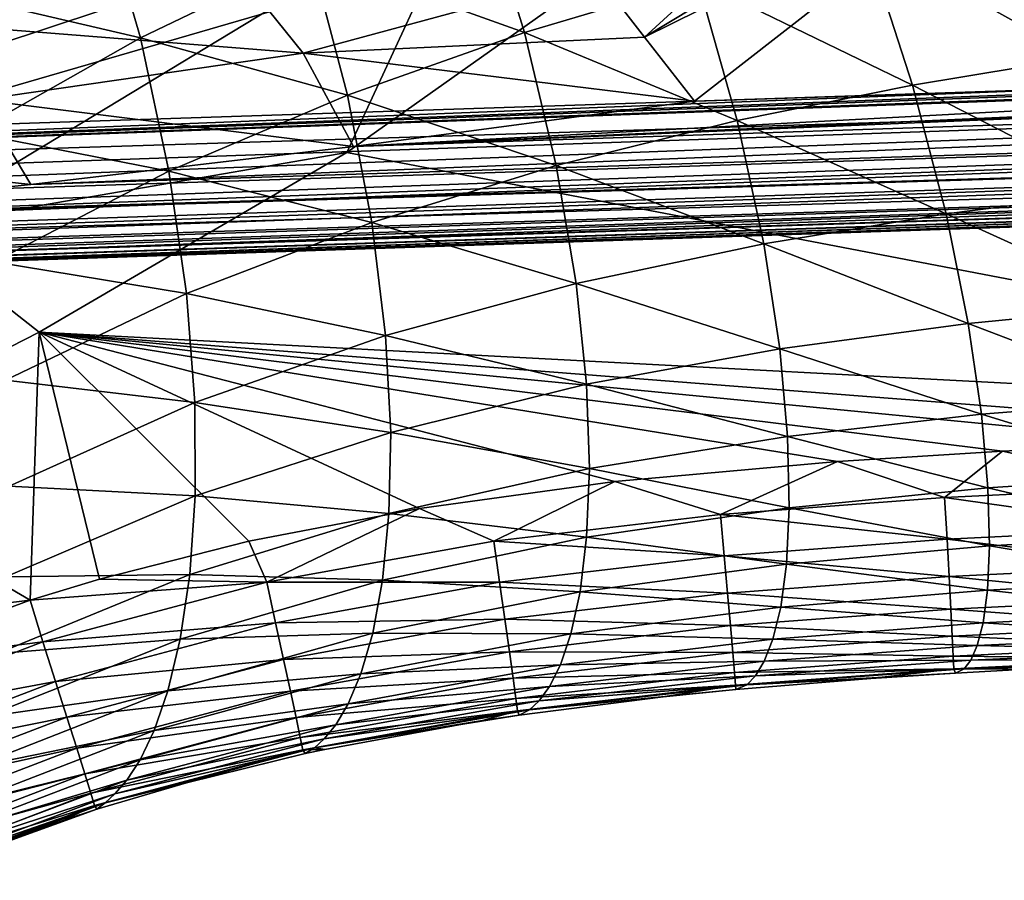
# Model space of a CAD drawing. Header units: metres. Extents: x -59 to 113, y -107 to 107.
# Tile 78 of 192: x 12.02 to 16.5, y -24.93 to -21.01. Entities that reach past the tile are written whole.
import ezdxf

# ---------------------------------------------------------------- set-up
doc = ezdxf.new("R2010")
doc.units = ezdxf.units.M
doc.layers.add('solid_20_382_333_XXX', color=7, linetype='CONTINUOUS')

msp = doc.modelspace()

# ---------------------------------------------------------------- linework, layer by layer
at = {"layer": 'solid_20_382_333_XXX'}
for points in [[(19.944893, -22.848982, -23.18149), (18.026672, -18.01338, -23.171852), (15.87557, -19.939585, -23.157427)], [(14.865498, -21.090841, 27.912806), (14.641755, -20.803179, 27.827457), (16.907011, -19.227375, 27.695572)], [(14.865498, -21.090841, 27.912806), (16.907011, -19.227375, 27.695572), (17.293257, -19.626072, 27.778095)], [(14.865498, -21.090841, 27.912806), (17.293257, -19.626072, 27.778095), (16.512566, -20.276058, 27.845564)], [(17.585377, -19.686701, 31.286619), (11.324098, -21.507853, 31.105906), (16.896515, -21.323828, 31.108234)], [(17.585377, -19.686701, 31.286619), (12.394507, -19.858393, 31.278002), (11.324098, -21.507853, 31.105906)], [(12.394507, -19.858393, 31.278002), (6.070678, -21.680489, 31.102627), (11.324098, -21.507853, 31.105906)], [(12.394507, -19.858393, 31.278002), (7.17279, -20.034718, 31.265097), (6.070678, -21.680489, 31.102627)], [(10.903234, -20.807035, -22.592031), (11.19287, -21.364815, -22.887104), (13.683805, -19.857246, -22.900255)], [(13.683805, -19.857246, -22.900255), (11.19287, -21.364815, -22.887104), (14.066587, -20.412836, -23.08486)], [(19.944893, -22.848982, -23.18149), (15.87557, -19.939585, -23.157427), (13.509128, -21.617794, -23.143333)], [(14.066587, -20.412836, -23.08486), (13.509128, -21.617794, -23.143333), (15.87557, -19.939585, -23.157427)], [(14.865498, -21.090841, 27.912806), (16.512566, -20.276058, 27.845564), (15.092517, -21.383764, 27.964149)], [(16.512566, -20.276058, 27.845564), (21.079197, -21.1847, 27.962294), (15.092517, -21.383764, 27.964149)], [(11.19287, -21.364815, -22.887104), (11.504811, -21.963945, -23.071209), (14.066587, -20.412836, -23.08486)], [(14.066587, -20.412836, -23.08486), (11.504811, -21.963945, -23.071209), (13.509128, -21.617794, -23.143333)], [(13.344069, -20.720913, -49.945259), (14.112198, -20.402952, -49.856232), (14.31851, -21.069441, -48.470928)], [(14.31851, -21.069441, -48.470928), (14.112198, -20.402952, -49.856232), (15.107958, -20.83456, -48.400845)], [(11.647552, -20.879129, -51.448006), (12.372334, -20.423544, -51.305489), (12.567535, -21.094126, -50.072376)], [(12.567535, -21.094126, -50.072376), (12.372334, -20.423544, -51.305489), (13.344069, -20.720913, -49.945259)], [(15.870552, -20.642258, -48.373001), (16.594412, -20.486, -48.390541), (16.847239, -21.18479, -46.804352)], [(15.107958, -20.83456, -48.400845), (15.870552, -20.642258, -48.373001), (16.086208, -21.309788, -46.810299)], [(16.086208, -21.309788, -46.810299), (15.870552, -20.642258, -48.373001), (16.847239, -21.18479, -46.804352)], [(11.526435, -21.023624, 27.452446), (11.226476, -20.70681, 27.041061), (12.986818, -20.762516, 27.554955)], [(12.567535, -21.094126, -50.072376), (13.344069, -20.720913, -49.945259), (13.511069, -21.355862, -48.580673)], [(13.511069, -21.355862, -48.580673), (13.344069, -20.720913, -49.945259), (14.31851, -21.069441, -48.470928)], [(11.526435, -21.023624, 27.452446), (12.986818, -20.762516, 27.554955), (13.309166, -21.164511, 27.815811)], [(13.309166, -21.164511, 27.815811), (12.986818, -20.762516, 27.554955), (14.641755, -20.803179, 27.827457)], [(13.309166, -21.164511, 27.815811), (14.641755, -20.803179, 27.827457), (14.865498, -21.090841, 27.912806)], [(26.83519, -20.992535, 27.961468), (30.818829, -20.858837, 27.96139), (13.538572, -21.589146, 27.999987)], [(30.290905, -21.031292, 27.997993), (13.538572, -21.589146, 27.999987), (30.818829, -20.858837, 27.96139)], [(14.31851, -21.069441, -48.470928), (15.107958, -20.83456, -48.400845), (15.287313, -21.471003, -46.860184)], [(15.287313, -21.471003, -46.860184), (15.107958, -20.83456, -48.400845), (16.086208, -21.309788, -46.810299)], [(30.49317, -20.869997, 31.110304), (27.814322, -20.960037, 31.110262), (1.101707, -21.94437, 31.080795)], [(30.475487, -21.025646, 31.073507), (30.49317, -20.869997, 31.110304), (1.101707, -21.94437, 31.080795)], [(11.802565, -21.527462, -50.234447), (11.647552, -20.879129, -51.448006), (12.567535, -21.094126, -50.072376)], [(27.814322, -20.960037, 31.110262), (22.479971, -21.138454, 31.10965), (1.101707, -21.94437, 31.080795)], [(13.538572, -21.589146, 27.999987), (21.079197, -21.1847, 27.962294), (26.83519, -20.992535, 27.961468)], [(30.475487, -21.025646, 31.073507), (1.101707, -21.94437, 31.080795), (1.105069, -22.042313, 31.04858)], [(30.475487, -21.025646, 31.073507), (1.105069, -22.042313, 31.04858), (1.108238, -22.134462, 31.002312)], [(30.480618, -21.178225, 30.99601), (30.475487, -21.025646, 31.073507), (1.108238, -22.134462, 31.002312)], [(11.838169, -21.377066, 27.790886), (11.526435, -21.023624, 27.452446), (13.309166, -21.164511, 27.815811)], [(30.290905, -21.031292, 27.997993), (12.068036, -21.763153, 28.058784), (13.538572, -21.589146, 27.999987)], [(30.290905, -21.031292, 27.997993), (30.296041, -21.184017, 28.075417), (12.068036, -21.763153, 28.058784)], [(13.511069, -21.355862, -48.580673), (14.31851, -21.069441, -48.470928), (14.462792, -21.676222, -46.950748)], [(14.462792, -21.676222, -46.950748), (14.31851, -21.069441, -48.470928), (15.287313, -21.471003, -46.860184)], [(11.802565, -21.527462, -50.234447), (12.567535, -21.094126, -50.072376), (12.697794, -21.702374, -48.727234)], [(12.697794, -21.702374, -48.727234), (12.567535, -21.094126, -50.072376), (13.511069, -21.355862, -48.580673)], [(13.309166, -21.164511, 27.815811), (14.865498, -21.090841, 27.912806), (15.092517, -21.383764, 27.964149)], [(22.479971, -21.138454, 31.10965), (20.209576, -21.213984, 31.109173), (1.101707, -21.94437, 31.080795)], [(30.480618, -21.178225, 30.99601), (1.108238, -22.134462, 31.002312), (1.11115, -22.218786, 30.943016)], [(30.480618, -21.178225, 30.99601), (1.11115, -22.218786, 30.943016), (1.113746, -22.293465, 30.871994)], [(30.485077, -21.310898, 30.879894), (30.480618, -21.178225, 30.99601), (1.113746, -22.293465, 30.871994)], [(11.838169, -21.377066, 27.790886), (13.309166, -21.164511, 27.815811), (13.538572, -21.589146, 27.999987)], [(13.538572, -21.589146, 27.999987), (13.309166, -21.164511, 27.815811), (15.092517, -21.383764, 27.964149)], [(20.209576, -21.213984, 31.109173), (16.896515, -21.323828, 31.108234), (1.101707, -21.94437, 31.080795)], [(30.296041, -21.184017, 28.075417), (10.661717, -21.910154, 28.131067), (12.068036, -21.763153, 28.058784)], [(30.296041, -21.184017, 28.075417), (30.300507, -21.316853, 28.191526), (10.661717, -21.910154, 28.131067)], [(13.538572, -21.589146, 27.999987), (15.092517, -21.383764, 27.964149), (21.079197, -21.1847, 27.962294)], [(16.086208, -21.309788, -46.810299), (16.847239, -21.18479, -46.804352), (17.033173, -21.797213, -45.102844)], [(30.485077, -21.310898, 30.879894), (1.113746, -22.293465, 30.871994), (1.115974, -22.356907, 30.790766)], [(30.488415, -21.410225, 30.734539), (30.485077, -21.310898, 30.879894), (1.115974, -22.356907, 30.790766)], [(15.287313, -21.471003, -46.860184), (16.086208, -21.309788, -46.810299), (16.239357, -21.897348, -45.132069)], [(16.239357, -21.897348, -45.132069), (16.086208, -21.309788, -46.810299), (17.033173, -21.797213, -45.102844)], [(16.896515, -21.323828, 31.108234), (11.324098, -21.507853, 31.105906), (1.101707, -21.94437, 31.080795)], [(30.300507, -21.316853, 28.191526), (9.18483, -22.043608, 28.217438), (10.580109, -21.918083, 28.135612)], [(30.300507, -21.316853, 28.191526), (30.30385, -21.416319, 28.336943), (9.18483, -22.043608, 28.217438)], [(30.300507, -21.316853, 28.191526), (10.580109, -21.918083, 28.135612), (10.661717, -21.910154, 28.131067)], [(12.697794, -21.702374, -48.727234), (13.511069, -21.355862, -48.580673), (13.622095, -21.935818, -47.079235)], [(13.622095, -21.935818, -47.079235), (13.511069, -21.355862, -48.580673), (14.462792, -21.676222, -46.950748)], [(10.35412, -21.577936, 27.792074), (11.838169, -21.377066, 27.790886), (12.068036, -21.763153, 28.058784)], [(11.838169, -21.377066, 27.790886), (13.538572, -21.589146, 27.999987), (12.068036, -21.763153, 28.058784)], [(30.488415, -21.410225, 30.734539), (1.115974, -22.356907, 30.790766), (1.117785, -22.407753, 30.701063)], [(30.488415, -21.410225, 30.734539), (1.117785, -22.407753, 30.701063), (1.119141, -22.444887, 30.604822)], [(30.490383, -21.468882, 30.574551), (30.488415, -21.410225, 30.734539), (1.119141, -22.444887, 30.604822)], [(30.30385, -21.416319, 28.336943), (6.412449, -22.239529, 28.387253), (7.71368, -22.155869, 28.307917)], [(30.30385, -21.416319, 28.336943), (30.305822, -21.475061, 28.497038), (6.412449, -22.239529, 28.387253)], [(30.30385, -21.416319, 28.336943), (7.71368, -22.155869, 28.307917), (9.18483, -22.043608, 28.217438)], [(30.303511, -21.49354, 28.656275), (0.756378, -22.487284, 29.535795), (0.755695, -22.487307, 28.670475)], [(1.304869, -22.468502, 28.648729), (30.303511, -21.49354, 28.656275), (0.755695, -22.487307, 28.670475)], [(0.938077, -22.481173, 30.401178), (0.756378, -22.487284, 29.535795), (30.303511, -21.49354, 28.656275)], [(1.120382, -22.47504, 30.401295), (0.938077, -22.481173, 30.401178), (30.303511, -21.49354, 28.656275)], [(30.490383, -21.468882, 30.574551), (1.119141, -22.444887, 30.604822), (1.120009, -22.46748, 30.504169)], [(30.490383, -21.468882, 30.574551), (1.120009, -22.46748, 30.504169), (30.489965, -21.48727, 30.415451)], [(1.120009, -22.46748, 30.504169), (1.120382, -22.47504, 30.401295), (30.489965, -21.48727, 30.415451)], [(30.489965, -21.48727, 30.415451), (1.120382, -22.47504, 30.401295), (30.303511, -21.49354, 28.656275)], [(1.304869, -22.468502, 28.648729), (1.895898, -22.447472, 28.623739), (30.303511, -21.49354, 28.656275)], [(30.303511, -21.49354, 28.656275), (1.895898, -22.447472, 28.623739), (3.41168, -22.388521, 28.553112)], [(30.305822, -21.475061, 28.497038), (3.41168, -22.388521, 28.553112), (4.857757, -22.323233, 28.477058)], [(30.305822, -21.475061, 28.497038), (30.303511, -21.49354, 28.656275), (3.41168, -22.388521, 28.553112)], [(30.305822, -21.475061, 28.497038), (4.857757, -22.323233, 28.477058), (6.242945, -22.249456, 28.397373)], [(30.305822, -21.475061, 28.497038), (6.242945, -22.249456, 28.397373), (6.412449, -22.239529, 28.387253)], [(14.462792, -21.676222, -46.950748), (15.287313, -21.471003, -46.860184), (15.40881, -22.033314, -45.203114)], [(15.40881, -22.033314, -45.203114), (15.287313, -21.471003, -46.860184), (16.239357, -21.897348, -45.132069)], [(11.900053, -22.115011, -48.907234), (11.802565, -21.527462, -50.234447), (12.697794, -21.702374, -48.727234)], [(10.35412, -21.577936, 27.792074), (12.068036, -21.763153, 28.058784), (10.661717, -21.910154, 28.131067)], [(11.504811, -21.963945, -23.071209), (12.106987, -22.436403, -23.135864), (13.509128, -21.617794, -23.143333)], [(19.944893, -22.848982, -23.18149), (13.509128, -21.617794, -23.143333), (12.106987, -22.436403, -23.135864)], [(11.900053, -22.115011, -48.907234), (12.697794, -21.702374, -48.727234), (12.778193, -22.259674, -47.242626)], [(12.778193, -22.259674, -47.242626), (12.697794, -21.702374, -48.727234), (13.622095, -21.935818, -47.079235)], [(13.622095, -21.935818, -47.079235), (14.462792, -21.676222, -46.950748), (14.554091, -22.214121, -45.312683)], [(14.554091, -22.214121, -45.312683), (14.462792, -21.676222, -46.950748), (15.40881, -22.033314, -45.203114)], [(16.239357, -21.897348, -45.132069), (17.033173, -21.797213, -45.102844), (17.163578, -22.315405, -43.306141)], [(15.40881, -22.033314, -45.203114), (16.239357, -21.897348, -45.132069), (16.340517, -22.396612, -43.356838)], [(16.340517, -22.396612, -43.356838), (16.239357, -21.897348, -45.132069), (17.163578, -22.315405, -43.306141)], [(12.778193, -22.259674, -47.242626), (13.622095, -21.935818, -47.079235), (13.685185, -22.451494, -45.457905)], [(13.685185, -22.451494, -45.457905), (13.622095, -21.935818, -47.079235), (14.554091, -22.214121, -45.312683)], [(11.504811, -21.963945, -23.071209), (10.970828, -23.016073, -23.130291), (12.106987, -22.436403, -23.135864)], [(14.554091, -22.214121, -45.312683), (15.40881, -22.033314, -45.203114), (15.482119, -22.512688, -43.447052)], [(15.482119, -22.512688, -43.447052), (15.40881, -22.033314, -45.203114), (16.340517, -22.396612, -43.356838)], [(11.953723, -22.654934, -47.437435), (11.900053, -22.115011, -48.907234), (12.778193, -22.259674, -47.242626)], [(13.685185, -22.451494, -45.457905), (14.554091, -22.214121, -45.312683), (14.601233, -22.673828, -43.573475)], [(14.601233, -22.673828, -43.573475), (14.554091, -22.214121, -45.312683), (15.482119, -22.512688, -43.447052)], [(11.953723, -22.654934, -47.437435), (12.778193, -22.259674, -47.242626), (12.815807, -22.756588, -45.635666)], [(12.815807, -22.756588, -45.635666), (12.778193, -22.259674, -47.242626), (13.685185, -22.451494, -45.457905)], [(16.340517, -22.396612, -43.356838), (17.163578, -22.315405, -43.306141), (17.249941, -22.743246, -41.426315)], [(15.482119, -22.512688, -43.447052), (16.340517, -22.396612, -43.356838), (16.400494, -22.810724, -41.494705)], [(16.400494, -22.810724, -41.494705), (16.340517, -22.396612, -43.356838), (17.249941, -22.743246, -41.426315)], [(12.065573, -23.657143, -23.134502), (12.106987, -22.436403, -23.135864), (10.970828, -23.016073, -23.130291)], [(12.380991, -23.561884, -23.136061), (12.106987, -22.436403, -23.135864), (12.065573, -23.657143, -23.134502)], [(18.1845, -22.908367, -23.169292), (19.944893, -22.848982, -23.18149), (12.106987, -22.436403, -23.135864)], [(17.310711, -22.941263, -23.163637), (18.1845, -22.908367, -23.169292), (12.106987, -22.436403, -23.135864)], [(16.49708, -22.978933, -23.158602), (17.310711, -22.941263, -23.163637), (12.106987, -22.436403, -23.135864)], [(15.744653, -23.025, -23.154131), (16.49708, -22.978933, -23.158602), (12.106987, -22.436403, -23.135864)], [(14.729674, -23.117254, -23.148367), (15.744653, -23.025, -23.154131), (12.106987, -22.436403, -23.135864)], [(13.840414, -23.239594, -23.143549), (14.729674, -23.117254, -23.148367), (12.106987, -22.436403, -23.135864)], [(13.06231, -23.389425, -23.139498), (13.840414, -23.239594, -23.143549), (12.106987, -22.436403, -23.135864)], [(12.380991, -23.561884, -23.136061), (13.06231, -23.389425, -23.139498), (12.106987, -22.436403, -23.135864)], [(12.815807, -22.756588, -45.635666), (13.685185, -22.451494, -45.457905), (13.70833, -22.893061, -43.733135)], [(13.70833, -22.893061, -43.733135), (13.685185, -22.451494, -45.457905), (14.601233, -22.673828, -43.573475)], [(14.601233, -22.673828, -43.573475), (15.482119, -22.512688, -43.447052), (15.517386, -22.911791, -41.599926)], [(15.517386, -22.911791, -41.599926), (15.482119, -22.512688, -43.447052), (16.400494, -22.810724, -41.494705)], [(11.969721, -23.137604, -45.842449), (11.953723, -22.654934, -47.437435), (12.815807, -22.756588, -45.635666)], [(13.70833, -22.893061, -43.733135), (14.601233, -22.673828, -43.573475), (14.613725, -23.057762, -41.738701)], [(14.613725, -23.057762, -41.738701), (14.601233, -22.673828, -43.573475), (15.517386, -22.911791, -41.599926)], [(16.400494, -22.810724, -41.494705), (17.249941, -22.743246, -41.426315), (17.303616, -23.087814, -39.473782)], [(11.969721, -23.137604, -45.842449), (12.815807, -22.756588, -45.635666), (12.817799, -23.182747, -43.922848)], [(12.817799, -23.182747, -43.922848), (12.815807, -22.756588, -45.635666), (13.70833, -22.893061, -43.733135)], [(15.517386, -22.911791, -41.599926), (16.400494, -22.810724, -41.494705), (16.430151, -23.145966, -39.554531)], [(16.430151, -23.145966, -39.554531), (16.400494, -22.810724, -41.494705), (17.303616, -23.087814, -39.473782)], [(12.817799, -23.182747, -43.922848), (13.70833, -22.893061, -43.733135), (13.700413, -23.262882, -41.908028)], [(13.700413, -23.262882, -41.908028), (13.70833, -22.893061, -43.733135), (14.613725, -23.057762, -41.738701)], [(14.613725, -23.057762, -41.738701), (15.517386, -22.911791, -41.599926), (15.52498, -23.236395, -39.668613)], [(15.52498, -23.236395, -39.668613), (15.517386, -22.911791, -41.599926), (16.430151, -23.145966, -39.554531)], [(17.231329, -23.141706, -23.182741), (17.310711, -22.941263, -23.163637), (16.49708, -22.978933, -23.158602)], [(12.065573, -23.657143, -23.134502), (10.970828, -23.016073, -23.130291), (8.301124, -24.11338, -23.118872)], [(16.232779, -23.190289, -23.176619), (16.49708, -22.978933, -23.158602), (15.744653, -23.025, -23.154131)], [(16.232779, -23.190289, -23.176619), (17.231329, -23.141706, -23.182741), (16.49708, -22.978933, -23.158602)], [(13.700413, -23.262882, -41.908028), (14.613725, -23.057762, -41.738701), (14.601429, -23.371437, -39.812912)], [(14.601429, -23.371437, -39.812912), (14.613725, -23.057762, -41.738701), (15.52498, -23.236395, -39.668613)], [(15.210968, -23.266802, -23.170666), (15.744653, -23.025, -23.154131), (14.729674, -23.117254, -23.148367)], [(15.210968, -23.266802, -23.170666), (16.232779, -23.190289, -23.176619), (15.744653, -23.025, -23.154131)], [(16.430151, -23.145966, -39.554531), (17.303616, -23.087814, -39.473782), (17.33271, -23.357979, -37.457394)], [(11.954377, -23.55208, -44.139095), (11.969721, -23.137604, -45.842449), (12.817799, -23.182747, -43.922848)], [(14.178041, -23.388697, -23.164949), (14.729674, -23.117254, -23.148367), (13.840414, -23.239594, -23.143549)], [(14.178041, -23.388697, -23.164949), (15.210968, -23.266802, -23.170666), (14.729674, -23.117254, -23.148367)], [(15.52498, -23.236395, -39.668613), (16.430151, -23.145966, -39.554531), (16.437346, -23.410095, -37.544357)], [(17.238535, -23.330732, -23.240902), (17.231329, -23.141706, -23.182741), (16.232779, -23.190289, -23.176619)], [(16.437346, -23.410095, -37.544357), (16.430151, -23.145966, -39.554531), (17.33271, -23.357979, -37.457394)], [(11.954377, -23.55208, -44.139095), (12.817799, -23.182747, -43.922848), (12.792435, -23.540609, -42.104721)], [(12.792435, -23.540609, -42.104721), (12.817799, -23.182747, -43.922848), (13.700413, -23.262882, -41.908028)], [(16.243681, -23.379169, -23.234814), (16.232779, -23.190289, -23.176619), (15.210968, -23.266802, -23.170666)], [(16.243681, -23.379169, -23.234814), (17.238535, -23.330732, -23.240902), (16.232779, -23.190289, -23.176619)], [(13.143743, -23.575979, -23.159498), (13.840414, -23.239594, -23.143549), (13.06231, -23.389425, -23.139498)], [(13.143743, -23.575979, -23.159498), (14.178041, -23.388697, -23.164949), (13.840414, -23.239594, -23.143549)], [(14.601429, -23.371437, -39.812912), (15.52498, -23.236395, -39.668613), (15.512472, -23.493179, -37.660332)], [(15.512472, -23.493179, -37.660332), (15.52498, -23.236395, -39.668613), (16.437346, -23.410095, -37.544357)], [(12.792435, -23.540609, -42.104721), (13.700413, -23.262882, -41.908028), (13.670782, -23.566412, -39.984524)], [(13.670782, -23.566412, -39.984524), (13.700413, -23.262882, -41.908028), (14.601429, -23.371437, -39.812912)], [(15.228315, -23.455198, -23.228897), (15.210968, -23.266802, -23.170666), (14.178041, -23.388697, -23.164949)], [(15.228315, -23.455198, -23.228897), (16.243681, -23.379169, -23.234814), (15.210968, -23.266802, -23.170666)], [(17.244802, -23.501724, -23.333479), (17.238535, -23.330732, -23.240902), (16.243681, -23.379169, -23.234814)], [(13.670782, -23.566412, -39.984524), (14.601429, -23.371437, -39.812912), (14.571613, -23.62048, -37.80249)], [(14.571613, -23.62048, -37.80249), (14.601429, -23.371437, -39.812912), (15.512472, -23.493179, -37.660332)], [(16.437346, -23.410095, -37.544357), (17.33271, -23.357979, -37.457394), (17.34341, -23.56377, -35.385189)], [(13.143743, -23.575979, -23.159498), (13.06231, -23.389425, -23.139498), (12.380991, -23.561884, -23.136061)], [(14.204991, -23.57589, -23.223219), (14.178041, -23.388697, -23.164949), (13.143743, -23.575979, -23.159498)], [(14.204991, -23.57589, -23.223219), (15.228315, -23.455198, -23.228897), (14.178041, -23.388697, -23.164949)], [(16.253304, -23.55003, -23.327435), (16.243681, -23.379169, -23.234814), (15.228315, -23.455198, -23.228897)], [(15.512472, -23.493179, -37.660332), (16.437346, -23.410095, -37.544357), (16.428129, -23.612047, -35.472038)], [(16.253304, -23.55003, -23.327435), (17.244802, -23.501724, -23.333479), (16.243681, -23.379169, -23.234814)], [(16.428129, -23.612047, -35.472038), (16.437346, -23.410095, -37.544357), (17.34341, -23.56377, -35.385189)], [(15.243781, -23.62562, -23.321552), (15.228315, -23.455198, -23.228897), (14.204991, -23.57589, -23.223219)], [(15.243781, -23.62562, -23.321552), (16.253304, -23.55003, -23.327435), (15.228315, -23.455198, -23.228897)], [(14.571613, -23.62048, -37.80249), (15.512472, -23.493179, -37.660332), (15.485769, -23.689951, -35.582958)], [(15.485769, -23.689951, -35.582958), (15.512472, -23.493179, -37.660332), (16.428129, -23.612047, -35.472038)], [(17.249992, -23.650589, -23.456366), (17.244802, -23.501724, -23.333479), (16.253304, -23.55003, -23.327435)], [(11.915347, -23.901049, -42.325317), (12.792435, -23.540609, -42.104721), (12.748539, -23.835735, -40.180389)], [(11.915347, -23.901049, -42.325317), (11.954377, -23.55208, -44.139095), (12.792435, -23.540609, -42.104721)], [(12.748539, -23.835735, -40.180389), (12.792435, -23.540609, -42.104721), (13.670782, -23.566412, -39.984524)], [(16.261429, -23.69878, -23.450369), (16.253304, -23.55003, -23.327435), (15.243781, -23.62562, -23.321552)], [(16.261429, -23.69878, -23.450369), (17.249992, -23.650589, -23.456366), (16.253304, -23.55003, -23.327435)], [(13.143743, -23.575979, -23.159498), (12.380991, -23.561884, -23.136061), (12.065573, -23.657143, -23.134502)], [(12.123649, -23.847925, -23.154356), (13.143743, -23.575979, -23.159498), (12.065573, -23.657143, -23.134502)], [(13.183975, -23.760729, -23.217808), (13.143743, -23.575979, -23.159498), (12.123649, -23.847925, -23.154356)], [(12.748539, -23.835735, -40.180389), (13.670782, -23.566412, -39.984524), (13.626374, -23.808247, -37.96817)], [(13.183975, -23.760729, -23.217808), (14.204991, -23.57589, -23.223219), (13.143743, -23.575979, -23.159498)], [(14.229156, -23.745226, -23.315907), (14.204991, -23.57589, -23.223219), (13.183975, -23.760729, -23.217808)], [(13.626374, -23.808247, -37.96817), (13.670782, -23.566412, -39.984524), (14.571613, -23.62048, -37.80249)], [(14.229156, -23.745226, -23.315907), (15.243781, -23.62562, -23.321552), (14.204991, -23.57589, -23.223219)], [(16.428129, -23.612047, -35.472038), (17.34341, -23.56377, -35.385189), (17.341225, -23.714848, -33.259274)], [(13.626374, -23.808247, -37.96817), (14.571613, -23.62048, -37.80249), (14.530018, -23.811533, -35.715534)], [(15.257007, -23.773993, -23.444521), (15.243781, -23.62562, -23.321552), (14.229156, -23.745226, -23.315907)], [(14.530018, -23.811533, -35.715534), (14.571613, -23.62048, -37.80249), (15.485769, -23.689951, -35.582958)], [(15.257007, -23.773993, -23.444521), (16.261429, -23.69878, -23.450369), (15.243781, -23.62562, -23.321552)], [(15.485769, -23.689951, -35.582958), (16.428129, -23.612047, -35.472038), (16.407993, -23.760807, -33.340557)], [(16.407993, -23.760807, -33.340557), (16.428129, -23.612047, -35.472038), (17.341225, -23.714848, -33.259274)], [(11.251701, -23.958347, -23.13056), (12.065573, -23.657143, -23.134502), (8.301124, -24.11338, -23.118872)], [(12.123649, -23.847925, -23.154356), (12.065573, -23.657143, -23.134502), (11.251701, -23.958347, -23.13056)], [(14.530018, -23.811533, -35.715534), (15.485769, -23.689951, -35.582958), (15.450325, -23.835073, -33.441036)], [(15.450325, -23.835073, -33.441036), (15.485769, -23.689951, -35.582958), (16.407993, -23.760807, -33.340557)], [(17.253965, -23.77323, -23.605455), (17.249992, -23.650589, -23.456366), (16.261429, -23.69878, -23.450369)], [(16.267838, -23.821329, -23.599508), (16.261429, -23.69878, -23.450369), (15.257007, -23.773993, -23.444521)], [(16.267838, -23.821329, -23.599508), (17.253965, -23.77323, -23.605455), (16.261429, -23.69878, -23.450369)], [(16.407993, -23.760807, -33.340557), (17.341225, -23.714848, -33.259274), (17.330378, -23.819815, -31.069605)], [(12.181034, -24.028152, -23.212704), (13.183975, -23.760729, -23.217808), (12.123649, -23.847925, -23.154356)], [(13.220165, -23.927858, -23.310522), (13.183975, -23.760729, -23.217808), (12.181034, -24.028152, -23.212704)], [(13.220165, -23.927858, -23.310522), (14.229156, -23.745226, -23.315907), (13.183975, -23.760729, -23.217808)], [(14.249968, -23.892651, -23.4389), (14.229156, -23.745226, -23.315907), (13.220165, -23.927858, -23.310522)], [(14.249968, -23.892651, -23.4389), (15.257007, -23.773993, -23.444521), (14.229156, -23.745226, -23.315907)], [(15.267631, -23.896235, -23.593691), (15.257007, -23.773993, -23.444521), (14.249968, -23.892651, -23.4389)], [(15.267631, -23.896235, -23.593691), (16.267838, -23.821329, -23.599508), (15.257007, -23.773993, -23.444521)], [(15.450325, -23.835073, -33.441036), (16.407993, -23.760807, -33.340557), (16.381229, -23.86463, -31.140305)], [(17.256586, -23.865555, -23.77664), (17.253965, -23.77323, -23.605455), (16.267838, -23.821329, -23.599508)], [(16.381229, -23.86463, -31.140305), (16.407993, -23.760807, -33.340557), (17.330378, -23.819815, -31.069605)], [(12.692687, -24.071701, -38.154575), (13.626374, -23.808247, -37.96817), (13.572742, -23.993835, -35.867439)], [(12.692687, -24.071701, -38.154575), (12.748539, -23.835735, -40.180389), (13.626374, -23.808247, -37.96817)], [(13.572742, -23.993835, -35.867439), (13.626374, -23.808247, -37.96817), (14.530018, -23.811533, -35.715534)], [(13.572742, -23.993835, -35.867439), (14.530018, -23.811533, -35.715534), (14.482042, -23.952383, -33.558701)], [(14.482042, -23.952383, -33.558701), (14.530018, -23.811533, -35.715534), (15.450325, -23.835073, -33.441036)], [(16.272308, -23.913586, -23.770742), (16.267838, -23.821329, -23.599508), (15.267631, -23.896235, -23.593691)], [(16.272308, -23.913586, -23.770742), (17.256586, -23.865555, -23.77664), (16.267838, -23.821329, -23.599508)], [(16.381229, -23.86463, -31.140305), (17.330378, -23.819815, -31.069605), (17.314768, -23.887306, -28.80698)], [(11.144812, -24.222269, -23.149582), (12.123649, -23.847925, -23.154356), (11.251701, -23.958347, -23.13056)], [(12.181034, -24.028152, -23.212704), (12.123649, -23.847925, -23.154356), (11.144812, -24.222269, -23.149582)], [(11.860909, -24.19029, -40.397243), (12.748539, -23.835735, -40.180389), (12.692687, -24.071701, -38.154575)], [(11.860909, -24.19029, -40.397243), (11.915347, -23.901049, -42.325317), (12.748539, -23.835735, -40.180389)], [(14.482042, -23.952383, -33.558701), (15.450325, -23.835073, -33.441036), (15.41049, -23.936573, -31.225933)], [(15.41049, -23.936573, -31.225933), (15.450325, -23.835073, -33.441036), (16.381229, -23.86463, -31.140305)], [(15.41049, -23.936573, -31.225933), (16.381229, -23.86463, -31.140305), (16.351858, -23.932135, -28.860374)], [(17.257717, -23.923464, -23.965815), (17.256586, -23.865555, -23.77664), (16.272308, -23.913586, -23.770742)], [(16.351858, -23.932135, -28.860374), (16.381229, -23.86463, -31.140305), (17.314768, -23.887306, -28.80698)], [(13.251458, -24.073366, -23.433531), (14.249968, -23.892651, -23.4389), (13.220165, -23.927858, -23.310522)], [(14.266855, -24.014112, -23.588087), (14.249968, -23.892651, -23.4389), (13.251458, -24.073366, -23.433531)], [(14.266855, -24.014112, -23.588087), (15.267631, -23.896235, -23.593691), (14.249968, -23.892651, -23.4389)], [(15.275295, -23.988264, -23.764952), (15.267631, -23.896235, -23.593691), (14.266855, -24.014112, -23.588087)], [(15.275295, -23.988264, -23.764952), (16.272308, -23.913586, -23.770742), (15.267631, -23.896235, -23.593691)], [(16.274626, -23.971458, -23.959961), (16.272308, -23.913586, -23.770742), (15.275295, -23.988264, -23.764952)], [(16.274626, -23.971458, -23.959961), (17.257717, -23.923464, -23.965815), (16.272308, -23.913586, -23.770742)], [(16.351858, -23.932135, -28.860374), (17.314768, -23.887306, -28.80698), (17.295874, -23.925489, -26.492886)], [(12.232754, -24.191204, -23.305437), (13.220165, -23.927858, -23.310522), (12.181034, -24.028152, -23.212704)], [(13.251458, -24.073366, -23.433531), (13.220165, -23.927858, -23.310522), (12.232754, -24.191204, -23.305437)], [(13.515205, -24.130407, -33.691605), (14.482042, -23.952383, -33.558701), (14.432083, -24.05092, -31.324856)], [(13.515205, -24.130407, -33.691605), (13.572742, -23.993835, -35.867439), (14.482042, -23.952383, -33.558701)], [(14.432083, -24.05092, -31.324856), (15.41049, -23.936573, -31.225933), (15.370389, -24.003288, -28.924593)], [(14.432083, -24.05092, -31.324856), (14.482042, -23.952383, -33.558701), (15.41049, -23.936573, -31.225933)], [(15.370389, -24.003288, -28.924593), (16.351858, -23.932135, -28.860374), (16.321527, -23.971413, -26.520491)], [(15.370389, -24.003288, -28.924593), (15.41049, -23.936573, -31.225933), (16.351858, -23.932135, -28.860374)], [(16.604542, -23.972546, -24.163141), (17.257717, -23.923464, -23.965815), (16.274626, -23.971458, -23.959961)], [(16.321527, -23.971413, -26.520491), (17.295874, -23.925489, -26.492886), (17.26877, -23.942411, -24.167591)], [(16.321527, -23.971413, -26.520491), (16.351858, -23.932135, -28.860374), (17.295874, -23.925489, -26.492886)], [(16.321527, -23.971413, -26.520491), (17.26877, -23.942411, -24.167591), (16.604542, -23.972546, -24.163141)], [(12.630215, -24.252724, -36.036247), (13.572742, -23.993835, -35.867439), (13.515205, -24.130407, -33.691605)], [(12.630215, -24.252724, -36.036247), (12.692687, -24.071701, -38.154575), (13.572742, -23.993835, -35.867439)], [(14.279253, -24.105555, -23.759359), (15.275295, -23.988264, -23.764952), (14.266855, -24.014112, -23.588087)], [(15.279639, -24.046007, -23.954193), (15.275295, -23.988264, -23.764952), (14.279253, -24.105555, -23.759359)], [(14.384342, -24.116405, -28.998409), (15.370389, -24.003288, -28.924593), (15.331845, -24.043423, -26.554226)], [(14.384342, -24.116405, -28.998409), (14.432083, -24.05092, -31.324856), (15.370389, -24.003288, -28.924593)], [(15.279639, -24.046007, -23.954193), (16.274626, -23.971458, -23.959961), (15.275295, -23.988264, -23.764952)], [(15.896887, -24.015354, -24.158684), (16.274626, -23.971458, -23.959961), (15.279639, -24.046007, -23.954193)], [(15.331845, -24.043423, -26.554226), (16.321527, -23.971413, -26.520491), (16.28253, -23.990395, -24.161087)], [(15.331845, -24.043423, -26.554226), (15.370389, -24.003288, -28.924593), (16.321527, -23.971413, -26.520491)], [(15.331845, -24.043423, -26.554226), (16.28253, -23.990395, -24.161087), (15.896887, -24.015354, -24.158684)], [(15.896887, -24.015354, -24.158684), (16.28253, -23.990395, -24.161087), (16.274626, -23.971458, -23.959961)], [(16.28253, -23.990395, -24.161087), (16.604542, -23.972546, -24.163141), (16.274626, -23.971458, -23.959961)], [(16.321527, -23.971413, -26.520491), (16.604542, -23.972546, -24.163141), (16.28253, -23.990395, -24.161087)], [(11.222782, -24.394457, -23.207964), (12.181034, -24.028152, -23.212704), (11.144812, -24.222269, -23.149582)], [(12.232754, -24.191204, -23.305437), (12.181034, -24.028152, -23.212704), (11.222782, -24.394457, -23.207964)], [(13.276996, -24.193254, -23.582722), (14.266855, -24.014112, -23.588087), (13.251458, -24.073366, -23.433531)], [(14.279253, -24.105555, -23.759359), (14.266855, -24.014112, -23.588087), (13.276996, -24.193254, -23.582722)], [(13.458185, -24.225788, -31.435467), (14.432083, -24.05092, -31.324856), (14.384342, -24.116405, -28.998409)], [(13.458185, -24.225788, -31.435467), (13.515205, -24.130407, -33.691605), (14.432083, -24.05092, -31.324856)], [(14.286591, -24.162928, -23.948603), (15.279639, -24.046007, -23.954193), (14.279253, -24.105555, -23.759359)], [(14.950362, -24.098572, -24.153118), (15.279639, -24.046007, -23.954193), (14.286591, -24.162928, -23.948603)], [(14.340831, -24.157305, -26.593376), (15.331845, -24.043423, -26.554226), (15.280732, -24.065351, -24.155022)], [(14.340831, -24.157305, -26.593376), (14.384342, -24.116405, -28.998409), (15.331845, -24.043423, -26.554226)], [(14.950362, -24.098572, -24.153118), (15.280732, -24.065351, -24.155022), (15.279639, -24.046007, -23.954193)], [(15.280732, -24.065351, -24.155022), (15.896887, -24.015354, -24.158684), (15.279639, -24.046007, -23.954193)], [(15.331845, -24.043423, -26.554226), (15.896887, -24.015354, -24.158684), (15.280732, -24.065351, -24.155022)], [(11.797241, -24.422359, -38.358765), (12.692687, -24.071701, -38.154575), (12.630215, -24.252724, -36.036247)], [(11.797241, -24.422359, -38.358765), (11.860909, -24.19029, -40.397243), (12.692687, -24.071701, -38.154575)], [(12.277579, -24.333174, -23.428448), (13.251458, -24.073366, -23.433531), (12.232754, -24.191204, -23.305437)], [(13.276996, -24.193254, -23.582722), (13.251458, -24.073366, -23.433531), (12.277579, -24.333174, -23.428448)], [(14.340831, -24.157305, -26.593376), (15.280732, -24.065351, -24.155022), (14.950362, -24.098572, -24.153118)], [(12.566333, -24.385492, -33.837715), (13.515205, -24.130407, -33.691605), (13.458185, -24.225788, -31.435467)], [(12.566333, -24.385492, -33.837715), (12.630215, -24.252724, -36.036247), (13.515205, -24.130407, -33.691605)], [(13.295922, -24.28352, -23.753986), (14.279253, -24.105555, -23.759359), (13.276996, -24.193254, -23.582722)], [(14.286591, -24.162928, -23.948603), (14.279253, -24.105555, -23.759359), (13.295922, -24.28352, -23.753986)], [(13.405935, -24.28982, -29.080591), (14.384342, -24.116405, -28.998409), (14.340831, -24.157305, -26.593376)], [(13.405935, -24.28982, -29.080591), (13.458185, -24.225788, -31.435467), (14.384342, -24.116405, -28.998409)], [(14.293291, -24.181458, -24.149445), (14.950362, -24.098572, -24.153118), (14.286591, -24.162928, -23.948603)], [(14.340831, -24.157305, -26.593376), (14.950362, -24.098572, -24.153118), (14.293291, -24.181458, -24.149445)], [(13.307381, -24.340162, -23.943214), (14.286591, -24.162928, -23.948603), (13.295922, -24.28352, -23.753986)], [(14.126706, -24.2066, -24.148531), (14.286591, -24.162928, -23.948603), (13.307381, -24.340162, -23.943214)], [(13.360642, -24.331356, -26.637211), (14.340831, -24.157305, -26.593376), (14.293291, -24.181458, -24.149445)], [(13.360642, -24.331356, -26.637211), (13.405935, -24.28982, -29.080591), (14.340831, -24.157305, -26.593376)], [(13.360642, -24.331356, -26.637211), (14.293291, -24.181458, -24.149445), (14.126706, -24.2066, -24.148531)], [(14.126706, -24.2066, -24.148531), (14.293291, -24.181458, -24.149445), (14.286591, -24.162928, -23.948603)], [(11.293139, -24.550249, -23.300705), (12.232754, -24.191204, -23.305437), (11.222782, -24.394457, -23.207964)], [(12.277579, -24.333174, -23.428448), (12.232754, -24.191204, -23.305437), (11.293139, -24.550249, -23.300705)], [(12.314283, -24.450161, -23.577625), (13.276996, -24.193254, -23.582722), (12.277579, -24.333174, -23.428448)], [(13.295922, -24.28352, -23.753986), (13.276996, -24.193254, -23.582722), (12.314283, -24.450161, -23.577625)], [(12.505455, -24.477806, -31.556093), (13.458185, -24.225788, -31.435467), (13.405935, -24.28982, -29.080591)], [(12.505455, -24.477806, -31.556093), (12.566333, -24.385492, -33.837715), (13.458185, -24.225788, -31.435467)], [(13.408032, -24.338123, -24.14463), (14.126706, -24.2066, -24.148531), (13.307381, -24.340162, -23.943214)], [(13.360642, -24.331356, -26.637211), (14.126706, -24.2066, -24.148531), (13.408032, -24.338123, -24.14463)], [(11.729421, -24.600216, -36.21946), (12.630215, -24.252724, -36.036247), (12.566333, -24.385492, -33.837715)], [(11.729421, -24.600216, -36.21946), (11.797241, -24.422359, -38.358765), (12.630215, -24.252724, -36.036247)], [(12.341636, -24.538267, -23.748863), (13.295922, -24.28352, -23.753986), (12.314283, -24.450161, -23.577625)], [(13.307381, -24.340162, -23.943214), (13.295922, -24.28352, -23.753986), (12.341636, -24.538267, -23.748863)], [(12.45185, -24.540201, -29.169863), (13.405935, -24.28982, -29.080591), (13.360642, -24.331356, -26.637211)], [(12.45185, -24.540201, -29.169863), (12.505455, -24.477806, -31.556093), (13.405935, -24.28982, -29.080591)], [(11.354205, -24.685917, -23.423698), (12.277579, -24.333174, -23.428448), (11.293139, -24.550249, -23.300705)], [(12.314283, -24.450161, -23.577625), (12.277579, -24.333174, -23.428448), (11.354205, -24.685917, -23.423698)], [(12.358409, -24.593586, -23.938051), (13.307381, -24.340162, -23.943214), (12.341636, -24.538267, -23.748863)], [(12.77752, -24.490013, -24.141214), (13.307381, -24.340162, -23.943214), (12.358409, -24.593586, -23.938051)], [(12.407864, -24.582008, -26.684954), (13.360642, -24.331356, -26.637211), (13.319277, -24.357265, -24.144152)], [(12.407864, -24.582008, -26.684954), (12.45185, -24.540201, -29.169863), (13.360642, -24.331356, -26.637211)], [(12.407864, -24.582008, -26.684954), (13.319277, -24.357265, -24.144152), (12.77752, -24.490013, -24.141214)], [(12.77752, -24.490013, -24.141214), (13.319277, -24.357265, -24.144152), (13.307381, -24.340162, -23.943214)], [(13.319277, -24.357265, -24.144152), (13.408032, -24.338123, -24.14463), (13.307381, -24.340162, -23.943214)], [(13.360642, -24.331356, -26.637211), (13.408032, -24.338123, -24.14463), (13.319277, -24.357265, -24.144152)], [(11.662507, -24.729998, -33.994984), (12.566333, -24.385492, -33.837715), (12.505455, -24.477806, -31.556093)], [(11.662507, -24.729998, -33.994984), (11.729421, -24.600216, -36.21946), (12.566333, -24.385492, -33.837715)], [(11.40431, -24.797739, -23.57284), (12.314283, -24.450161, -23.577625), (11.354205, -24.685917, -23.423698)], [(12.341636, -24.538267, -23.748863), (12.314283, -24.450161, -23.577625), (11.40431, -24.797739, -23.57284)], [(11.600867, -24.8195, -31.685104), (12.505455, -24.477806, -31.556093), (12.45185, -24.540201, -29.169863)], [(11.600867, -24.8195, -31.685104), (11.662507, -24.729998, -33.994984), (12.505455, -24.477806, -31.556093)], [(12.369383, -24.610313, -24.138977), (12.77752, -24.490013, -24.141214), (12.358409, -24.593586, -23.938051)], [(12.407864, -24.582008, -26.684954), (12.77752, -24.490013, -24.141214), (12.369383, -24.610313, -24.138977)], [(11.441778, -24.881985, -23.744022), (12.341636, -24.538267, -23.748863), (11.40431, -24.797739, -23.57284)], [(12.358409, -24.593586, -23.938051), (12.341636, -24.538267, -23.748863), (11.441778, -24.881985, -23.744022)], [(11.548732, -24.880022, -29.265028), (12.45185, -24.540201, -29.169863), (12.407864, -24.582008, -26.684954)], [(11.548732, -24.880022, -29.265028), (11.600867, -24.8195, -31.685104), (12.45185, -24.540201, -29.169863)], [(11.508571, -24.92144, -26.735947), (12.407864, -24.582008, -26.684954), (12.369383, -24.610313, -24.138977)], [(11.508571, -24.92144, -26.735947), (11.548732, -24.880022, -29.265028), (12.407864, -24.582008, -26.684954)], [(11.464937, -24.934929, -23.933146), (12.358409, -24.593586, -23.938051), (11.441778, -24.881985, -23.744022)], [(12.221716, -24.658739, -24.138159), (12.358409, -24.593586, -23.938051), (11.464937, -24.934929, -23.933146)], [(11.508571, -24.92144, -26.735947), (12.369383, -24.610313, -24.138977), (12.221716, -24.658739, -24.138159)], [(12.221716, -24.658739, -24.138159), (12.369383, -24.610313, -24.138977), (12.358409, -24.593586, -23.938051)], [(11.729769, -24.841753, -24.135399), (12.221716, -24.658739, -24.138159), (11.464937, -24.934929, -23.933146)], [(11.508571, -24.92144, -26.735947), (12.221716, -24.658739, -24.138159), (11.729769, -24.841753, -24.135399)]]:
    msp.add_3dface(points, dxfattribs=at)

doc.saveas('drawing.dxf')
